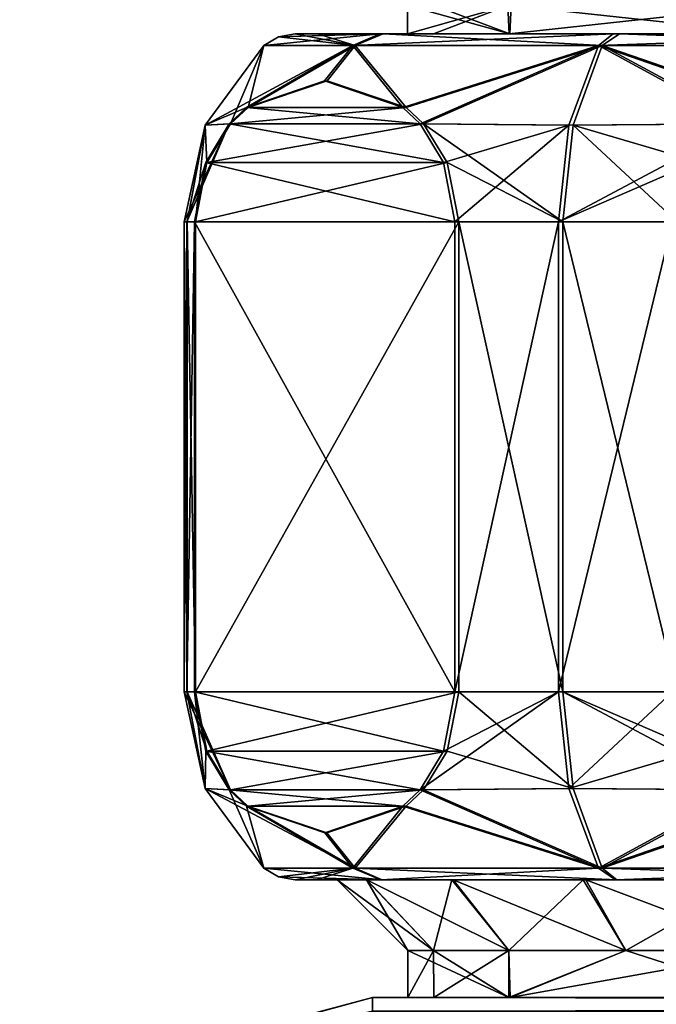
# Model space of a CAD drawing. Header units: metres. Extents: x -106 to 106, y -79 to 69.
# Tile 7 of 27: x -96 to -82, y 15 to 36. Entities that reach past the tile are written whole.
import ezdxf

# ---------------------------------------------------------------- set-up
doc = ezdxf.new("R2010")
doc.units = ezdxf.units.M
doc.layers.add('solid_21_422_010_000', color=7, linetype='CONTINUOUS')

msp = doc.modelspace()

# ---------------------------------------------------------------- linework, layer by layer
at = {"layer": 'solid_21_422_010_000'}
for points in [[(-85.621292, 36.099998, -6.587167), (-87.204628, 35.5, -3.463655), (-87.751701, 35.5, 0.037912)], [(-87.751701, 36.099998, 0.037912), (-87.751701, 35.5, 0.037912), (-85.576691, 35.5, 6.648484)], [(-87.751701, 36.099998, 0.037912), (-85.621292, 36.099998, -6.587167), (-87.751701, 35.5, 0.037912)], [(-87.181038, 36.099998, 3.535712), (-87.751701, 36.099998, 0.037912), (-85.576691, 35.5, 6.648484)], [(-85.621292, 36.099998, -6.587167), (-85.594551, 35.5, -6.62384), (-87.204628, 35.5, -3.463655)], [(-85.549706, 36.099998, 6.684975), (-87.181038, 36.099998, 3.535712), (-85.576691, 35.5, 6.648484)], [(-85.621292, 36.099998, -6.587167), (-80.043037, 36.099998, -10.678503), (-85.594551, 35.5, -6.62384)], [(-80.043037, 36.099998, -10.678503), (-79.984024, 35.5, -10.6981), (-85.594551, 35.5, -6.62384)], [(-85.549706, 36.099998, 6.684975), (-85.576691, 35.5, 6.648484), (-79.970993, 35.5, 10.702136)], [(-79.911858, 36.099998, 10.721335), (-85.549706, 36.099998, 6.684975), (-79.970993, 35.5, 10.702136)], [(-88.339867, 35.5, -6.782571), (-88.914421, 35.25, -7.111806), (-90.807106, 35.25, 0.048206)], [(-88.339867, 35.5, -6.782571), (-90.807106, 35.25, 0.048206), (-90.499222, 35.435413, 0.047169)], [(-90.499222, 35.435413, 0.047169), (-90.807106, 35.25, 0.048206), (-88.866219, 35.25, 7.195302)], [(-90.145676, 35.5, 0.045978), (-90.499222, 35.435413, 0.047169), (-88.866219, 35.25, 7.195302)], [(-88.339867, 35.5, -6.782571), (-90.499222, 35.435413, 0.047169), (-90.145676, 35.5, 0.045978)], [(-89.664345, 35.5, 3.591056), (-90.145676, 35.5, 0.045978), (-88.866219, 35.25, 7.195302)], [(-88.339867, 35.5, -6.782571), (-90.145676, 35.5, 0.045978), (-89.664345, 35.5, 3.591056)], [(-88.273262, 35.5, 6.897343), (-89.664345, 35.5, 3.591056), (-88.866219, 35.25, 7.195302)], [(-88.339867, 35.5, -6.782571), (-89.664345, 35.5, 3.591056), (-88.273262, 35.5, 6.897343)], [(-83.383171, 35.5, -11.781548), (-83.695305, 35.25, -12.366216), (-88.914421, 35.25, -7.111806)], [(-88.339867, 35.5, -6.782571), (-83.383171, 35.5, -11.781548), (-88.914421, 35.25, -7.111806)], [(-88.273262, 35.5, 6.897343), (-88.866219, 35.25, 7.195302), (-83.611809, 35.25, 12.414422)], [(-87.751701, 35.5, 0.037912), (-88.339867, 35.5, -6.782571), (-88.273262, 35.5, 6.897343)], [(-85.594551, 35.5, -6.62384), (-83.383171, 35.5, -11.781548), (-88.339867, 35.5, -6.782571)], [(-87.204628, 35.5, -3.463655), (-85.594551, 35.5, -6.62384), (-88.339867, 35.5, -6.782571)], [(-87.751701, 35.5, 0.037912), (-87.204628, 35.5, -3.463655), (-88.339867, 35.5, -6.782571)], [(-83.248764, 35.5, 11.859107), (-88.273262, 35.5, 6.897343), (-83.611809, 35.25, 12.414422)], [(-85.576691, 35.5, 6.648484), (-88.273262, 35.5, 6.897343), (-83.248764, 35.5, 11.859107)], [(-85.576691, 35.5, 6.648484), (-87.751701, 35.5, 0.037912), (-88.273262, 35.5, 6.897343)], [(-85.594551, 35.5, -6.62384), (-79.984024, 35.5, -10.6981), (-83.383171, 35.5, -11.781548)], [(-79.970993, 35.5, 10.702136), (-85.576691, 35.5, 6.648484), (-83.248764, 35.5, 11.859107)], [(-76.570686, 35.5, -13.645524), (-76.54821, 35.25, -14.307108), (-83.695305, 35.25, -12.366216)], [(-83.383171, 35.5, -11.781548), (-76.570686, 35.5, -13.645524), (-83.695305, 35.25, -12.366216)], [(-83.248764, 35.5, 11.859107), (-83.611809, 35.25, 12.414422), (-76.45179, 35.25, 14.307108)], [(-79.984024, 35.5, -10.6981), (-76.570686, 35.5, -13.645524), (-83.383171, 35.5, -11.781548)], [(-76.429314, 35.5, 13.645524), (-83.248764, 35.5, 11.859107), (-76.45179, 35.25, 14.307108)], [(-79.970993, 35.5, 10.702136), (-83.248764, 35.5, 11.859107), (-76.429314, 35.5, 13.645524)], [(-92.057098, 33.55719, 0.052418), (-90.807106, 35.25, 0.048206), (-88.914421, 35.25, -7.111806)], [(-91.178978, 33.931782, -4.552547), (-92.057098, 33.55719, 0.052418), (-88.914421, 35.25, -7.111806)], [(-91.518379, 33.582203, 4.014748), (-90.807106, 35.25, 0.048206), (-92.057098, 33.55719, 0.052418)], [(-91.518379, 33.582203, 4.014748), (-91.145416, 33.933746, 4.655747), (-90.807106, 35.25, 0.048206)], [(-89.517426, 34.5, -7.452958), (-91.178978, 33.931782, -4.552547), (-88.914421, 35.25, -7.111806)], [(-88.866219, 35.25, 7.195302), (-90.807106, 35.25, 0.048206), (-91.145416, 33.933746, 4.655747)], [(-88.866219, 35.25, 7.195302), (-91.145416, 33.933746, 4.655747), (-89.463165, 34.5, 7.546945)], [(-87.854698, 33.933746, -10.355426), (-89.517426, 34.5, -7.452958), (-88.914421, 35.25, -7.111806)], [(-88.866219, 35.25, 7.195302), (-89.463165, 34.5, 7.546945), (-87.782112, 33.931782, 10.436092)], [(-87.854698, 33.933746, -10.355426), (-88.914421, 35.25, -7.111806), (-83.695305, 35.25, -12.366216)], [(-83.611809, 35.25, 12.414422), (-88.866219, 35.25, 7.195302), (-87.782112, 33.931782, 10.436092)], [(-87.486061, 33.582203, -10.998924), (-87.854698, 33.933746, -10.355426), (-83.695305, 35.25, -12.366216)], [(-83.611809, 35.25, 12.414422), (-87.782112, 33.931782, 10.436092), (-87.411308, 33.581757, 11.073374)], [(-84.324371, 33.55719, -13.446387), (-87.486061, 33.582203, -10.998924), (-83.695305, 35.25, -12.366216)], [(-83.611809, 35.25, 12.414422), (-87.411308, 33.581757, 11.073374), (-84.232727, 33.55719, 13.499299)], [(-80.634171, 33.581757, -14.986156), (-84.324371, 33.55719, -13.446387), (-83.695305, 35.25, -12.366216)], [(-83.611809, 35.25, 12.414422), (-84.232727, 33.55719, 13.499299), (-80.532318, 33.582203, 15.013672)], [(-79.896866, 33.931782, -14.98864), (-83.695305, 35.25, -12.366216), (-76.54821, 35.25, -14.307108)], [(-79.896866, 33.931782, -14.98864), (-80.634171, 33.581757, -14.986156), (-83.695305, 35.25, -12.366216)], [(-83.611809, 35.25, 12.414422), (-80.532318, 33.582203, 15.013672), (-79.79071, 33.933746, 15.011173)], [(-76.45179, 35.25, 14.307108), (-83.611809, 35.25, 12.414422), (-79.79071, 33.933746, 15.011173)], [(-87.854698, 33.933746, -10.355426), (-91.178978, 33.931782, -4.552547), (-89.517426, 34.5, -7.452958)], [(-91.145416, 33.933746, 4.655747), (-87.782112, 33.931782, 10.436092), (-89.463165, 34.5, 7.546945)], [(-91.518379, 33.582203, 4.014748), (-87.782112, 33.931782, 10.436092), (-91.145416, 33.933746, 4.655747)], [(-87.486061, 33.582203, -10.998924), (-91.178978, 33.931782, -4.552547), (-87.854698, 33.933746, -10.355426)], [(-91.178978, 33.931782, -4.552547), (-91.545479, 33.581757, -3.912782), (-92.057098, 33.55719, 0.052418)], [(-87.486061, 33.582203, -10.998924), (-91.545479, 33.581757, -3.912782), (-91.178978, 33.931782, -4.552547)], [(-91.518379, 33.582203, 4.014748), (-87.411308, 33.581757, 11.073374), (-87.782112, 33.931782, 10.436092)], [(-92.499908, 31.5, 0.05391), (-92.057098, 33.55719, 0.052418), (-91.545479, 33.581757, -3.912782)], [(-92.447906, 31.5, -1.290108), (-92.499908, 31.5, 0.05391), (-91.545479, 33.581757, -3.912782)], [(-92.43885, 31.5, 1.397548), (-92.057098, 33.55719, 0.052418), (-92.499908, 31.5, 0.05391)], [(-92.043808, 32.759457, -3.042886), (-92.447906, 31.5, -1.290108), (-91.545479, 33.581757, -3.912782)], [(-92.43885, 31.5, 1.397548), (-92.265152, 31.5, 2.731309), (-92.057098, 33.55719, 0.052418)], [(-92.265152, 31.5, 2.731309), (-92.022202, 32.761314, 3.148853), (-92.057098, 33.55719, 0.052418)], [(-92.022202, 32.761314, 3.148853), (-91.518379, 33.582203, 4.014748), (-92.057098, 33.55719, 0.052418)], [(-86.988091, 32.761314, -11.868195), (-92.043808, 32.759457, -3.042886), (-91.545479, 33.581757, -3.912782)], [(-92.022202, 32.761314, 3.148853), (-87.411308, 33.581757, 11.073374), (-91.518379, 33.582203, 4.014748)], [(-92.022202, 32.761314, 3.148853), (-86.90712, 32.759457, 11.939892), (-87.411308, 33.581757, 11.073374)], [(-86.988091, 32.761314, -11.868195), (-91.545479, 33.581757, -3.912782), (-87.486061, 33.582203, -10.998924)], [(-86.988091, 32.761314, -11.868195), (-87.486061, 33.582203, -10.998924), (-84.324371, 33.55719, -13.446387)], [(-84.45327, 31.5, 13.883283), (-84.232727, 33.55719, 13.499299), (-87.411308, 33.581757, 11.073374)], [(-86.90712, 32.759457, 11.939892), (-84.45327, 31.5, 13.883283), (-87.411308, 33.581757, 11.073374)], [(-86.747955, 31.5, -12.287366), (-86.988091, 32.761314, -11.868195), (-84.324371, 33.55719, -13.446387)], [(-84.546638, 31.5, -13.829372), (-86.747955, 31.5, -12.287366), (-84.324371, 33.55719, -13.446387)], [(-84.546638, 31.5, -13.829372), (-84.324371, 33.55719, -13.446387), (-80.634171, 33.581757, -14.986156)], [(-81.636688, 32.759457, -14.982778), (-84.546638, 31.5, -13.829372), (-80.634171, 33.581757, -14.986156)], [(-84.45327, 31.5, 13.883283), (-82.017189, 31.5, 15.018675), (-84.232727, 33.55719, 13.499299)], [(-81.534111, 32.761314, 15.017047), (-80.532318, 33.582203, 15.013672), (-84.232727, 33.55719, 13.499299)], [(-82.017189, 31.5, 15.018675), (-81.534111, 32.761314, 15.017047), (-84.232727, 33.55719, 13.499299)], [(-92.043808, 32.759457, -3.042886), (-92.283195, 31.5, -2.62501), (-92.447906, 31.5, -1.290108)], [(-86.747955, 31.5, -12.287366), (-92.283195, 31.5, -2.62501), (-92.043808, 32.759457, -3.042886)], [(-92.265152, 31.5, 2.731309), (-86.90712, 32.759457, 11.939892), (-92.022202, 32.761314, 3.148853)], [(-92.265152, 31.5, 2.731309), (-86.664925, 31.5, 12.356145), (-86.90712, 32.759457, 11.939892)], [(-86.747955, 31.5, -12.287366), (-92.043808, 32.759457, -3.042886), (-86.988091, 32.761314, -11.868195)], [(-86.90712, 32.759457, 11.939892), (-86.664925, 31.5, 12.356145), (-84.45327, 31.5, 13.883283)], [(-81.636688, 32.759457, -14.982778), (-82.118271, 31.5, -14.981154), (-84.546638, 31.5, -13.829372)], [(-92.447906, 31.5, -1.290108), (-92.447906, 21.5, -1.290108), (-92.499908, 21.5, 0.05391)], [(-92.447906, 31.5, -1.290108), (-92.499908, 21.5, 0.05391), (-92.499908, 31.5, 0.05391)], [(-92.43885, 21.5, 1.397548), (-92.499908, 31.5, 0.05391), (-92.499908, 21.5, 0.05391)], [(-92.43885, 21.5, 1.397548), (-92.43885, 31.5, 1.397548), (-92.499908, 31.5, 0.05391)], [(-92.283195, 31.5, -2.62501), (-92.283195, 21.5, -2.62501), (-92.447906, 21.5, -1.290108)], [(-92.283195, 31.5, -2.62501), (-92.447906, 21.5, -1.290108), (-92.447906, 31.5, -1.290108)], [(-92.265152, 21.5, 2.731309), (-92.265152, 31.5, 2.731309), (-92.43885, 31.5, 1.397548)], [(-92.265152, 21.5, 2.731309), (-92.43885, 31.5, 1.397548), (-92.43885, 21.5, 1.397548)], [(-92.283195, 31.5, -2.62501), (-86.747955, 21.5, -12.287366), (-92.283195, 21.5, -2.62501)], [(-86.747955, 31.5, -12.287366), (-86.747955, 21.5, -12.287366), (-92.283195, 31.5, -2.62501)], [(-92.265152, 21.5, 2.731309), (-86.664925, 31.5, 12.356145), (-92.265152, 31.5, 2.731309)], [(-86.664925, 21.5, 12.356145), (-86.664925, 31.5, 12.356145), (-92.265152, 21.5, 2.731309)], [(-84.546638, 31.5, -13.829372), (-84.546638, 21.5, -13.829372), (-86.747955, 21.5, -12.287366)], [(-84.546638, 31.5, -13.829372), (-86.747955, 21.5, -12.287366), (-86.747955, 31.5, -12.287366)], [(-84.45327, 21.5, 13.883283), (-84.45327, 31.5, 13.883283), (-86.664925, 31.5, 12.356145)], [(-84.45327, 21.5, 13.883283), (-86.664925, 31.5, 12.356145), (-86.664925, 21.5, 12.356145)], [(-82.118271, 31.5, -14.981154), (-82.118271, 21.5, -14.981154), (-84.546638, 21.5, -13.829372)], [(-82.118271, 31.5, -14.981154), (-84.546638, 21.5, -13.829372), (-84.546638, 31.5, -13.829372)], [(-82.017189, 21.5, 15.018675), (-82.017189, 31.5, 15.018675), (-84.45327, 31.5, 13.883283)], [(-82.017189, 21.5, 15.018675), (-84.45327, 31.5, 13.883283), (-84.45327, 21.5, 13.883283)], [(-92.499908, 21.5, 0.05391), (-92.447906, 21.5, -1.290108), (-92.057098, 19.44281, 0.052418)], [(-91.518768, 19.418242, 4.014081), (-92.499908, 21.5, 0.05391), (-92.057098, 19.44281, 0.052418)], [(-92.43885, 21.5, 1.397548), (-92.499908, 21.5, 0.05391), (-91.518768, 19.418242, 4.014081)], [(-92.447906, 21.5, -1.290108), (-92.283195, 21.5, -2.62501), (-92.057098, 19.44281, 0.052418)], [(-92.022949, 20.240543, 3.147562), (-92.43885, 21.5, 1.397548), (-91.518768, 19.418242, 4.014081)], [(-92.022949, 20.240543, 3.147562), (-92.265152, 21.5, 2.731309), (-92.43885, 21.5, 1.397548)], [(-92.283195, 21.5, -2.62501), (-92.043068, 20.238686, -3.044181), (-92.057098, 19.44281, 0.052418)], [(-92.283195, 21.5, -2.62501), (-86.747955, 21.5, -12.287366), (-86.987343, 20.240543, -11.86949)], [(-92.283195, 21.5, -2.62501), (-86.987343, 20.240543, -11.86949), (-92.043068, 20.238686, -3.044181)], [(-86.664925, 21.5, 12.356145), (-92.265152, 21.5, 2.731309), (-92.022949, 20.240543, 3.147562)], [(-86.664925, 21.5, 12.356145), (-92.022949, 20.240543, 3.147562), (-86.907875, 20.238686, 11.938601)], [(-84.546638, 21.5, -13.829372), (-84.323517, 19.44281, -13.446883), (-87.48568, 19.418242, -10.999594)], [(-86.987343, 20.240543, -11.86949), (-84.546638, 21.5, -13.829372), (-87.48568, 19.418242, -10.999594)], [(-86.987343, 20.240543, -11.86949), (-86.747955, 21.5, -12.287366), (-84.546638, 21.5, -13.829372)], [(-86.664925, 21.5, 12.356145), (-86.907875, 20.238686, 11.938601), (-84.233582, 19.44281, 13.498809)], [(-84.45327, 21.5, 13.883283), (-86.664925, 21.5, 12.356145), (-84.233582, 19.44281, 13.498809)], [(-84.546638, 21.5, -13.829372), (-82.118271, 21.5, -14.981154), (-84.323517, 19.44281, -13.446883)], [(-84.45327, 21.5, 13.883283), (-84.233582, 19.44281, 13.498809), (-80.533089, 19.418242, 15.013674)], [(-81.535606, 20.240543, 15.017052), (-84.45327, 21.5, 13.883283), (-80.533089, 19.418242, 15.013674)], [(-81.535606, 20.240543, 15.017052), (-82.017189, 21.5, 15.018675), (-84.45327, 21.5, 13.883283)], [(-82.118271, 21.5, -14.981154), (-81.635193, 20.238686, -14.982782), (-84.323517, 19.44281, -13.446883)], [(-92.043068, 20.238686, -3.044181), (-91.54509, 19.417797, -3.913451), (-92.057098, 19.44281, 0.052418)], [(-92.043068, 20.238686, -3.044181), (-86.987343, 20.240543, -11.86949), (-87.48568, 19.418242, -10.999594)], [(-92.043068, 20.238686, -3.044181), (-87.48568, 19.418242, -10.999594), (-91.54509, 19.417797, -3.913451)], [(-86.907875, 20.238686, 11.938601), (-92.022949, 20.240543, 3.147562), (-91.518768, 19.418242, 4.014081)], [(-86.907875, 20.238686, 11.938601), (-91.518768, 19.418242, 4.014081), (-87.411697, 19.417797, 11.072706)], [(-86.907875, 20.238686, 11.938601), (-87.411697, 19.417797, 11.072706), (-84.233582, 19.44281, 13.498809)], [(-81.635193, 20.238686, -14.982782), (-80.6334, 19.417797, -14.986158), (-84.323517, 19.44281, -13.446883)], [(-92.057098, 19.44281, 0.052418), (-90.807106, 17.75, 0.048206), (-88.866219, 17.75, 7.195302)], [(-92.057098, 19.44281, 0.052418), (-91.54509, 19.417797, -3.913451), (-90.807106, 17.75, 0.048206)], [(-91.147964, 19.068218, 4.651361), (-92.057098, 19.44281, 0.052418), (-88.866219, 17.75, 7.195302)], [(-91.147964, 19.068218, 4.651361), (-91.518768, 19.418242, 4.014081), (-92.057098, 19.44281, 0.052418)], [(-91.54509, 19.417797, -3.913451), (-87.48568, 19.418242, -10.999594), (-87.85218, 19.068218, -10.359829)], [(-91.54509, 19.417797, -3.913451), (-91.176453, 19.066254, -4.55695), (-90.807106, 17.75, 0.048206)], [(-91.54509, 19.417797, -3.913451), (-87.85218, 19.068218, -10.359829), (-91.176453, 19.066254, -4.55695)], [(-87.411697, 19.417797, 11.072706), (-91.518768, 19.418242, 4.014081), (-91.147964, 19.068218, 4.651361)], [(-87.411697, 19.417797, 11.072706), (-91.147964, 19.068218, 4.651361), (-87.78466, 19.066254, 10.431707)], [(-87.85218, 19.068218, -10.359829), (-87.48568, 19.418242, -10.999594), (-83.695305, 17.75, -12.366216)], [(-87.411697, 19.417797, 11.072706), (-87.78466, 19.066254, 10.431707), (-83.611809, 17.75, 12.414422)], [(-87.48568, 19.418242, -10.999594), (-84.323517, 19.44281, -13.446883), (-83.695305, 17.75, -12.366216)], [(-84.233582, 19.44281, 13.498809), (-87.411697, 19.417797, 11.072706), (-83.611809, 17.75, 12.414422)], [(-84.323517, 19.44281, -13.446883), (-80.6334, 19.417797, -14.986158), (-83.695305, 17.75, -12.366216)], [(-80.533089, 19.418242, 15.013674), (-84.233582, 19.44281, 13.498809), (-83.611809, 17.75, 12.414422)], [(-80.6334, 19.417797, -14.986158), (-79.891792, 19.066254, -14.988657), (-83.695305, 17.75, -12.366216)], [(-79.795784, 19.068218, 15.01119), (-80.533089, 19.418242, 15.013674), (-83.611809, 17.75, 12.414422)], [(-91.176453, 19.066254, -4.55695), (-87.85218, 19.068218, -10.359829), (-89.513725, 18.5, -7.459418)], [(-91.176453, 19.066254, -4.55695), (-88.914421, 17.75, -7.111806), (-90.807106, 17.75, 0.048206)], [(-91.176453, 19.066254, -4.55695), (-89.513725, 18.5, -7.459418), (-88.914421, 17.75, -7.111806)], [(-89.466911, 18.5, 7.54051), (-91.147964, 19.068218, 4.651361), (-88.866219, 17.75, 7.195302)], [(-87.78466, 19.066254, 10.431707), (-91.147964, 19.068218, 4.651361), (-89.466911, 18.5, 7.54051)], [(-89.513725, 18.5, -7.459418), (-87.85218, 19.068218, -10.359829), (-88.914421, 17.75, -7.111806)], [(-87.78466, 19.066254, 10.431707), (-89.466911, 18.5, 7.54051), (-88.866219, 17.75, 7.195302)], [(-87.85218, 19.068218, -10.359829), (-83.695305, 17.75, -12.366216), (-88.914421, 17.75, -7.111806)], [(-87.78466, 19.066254, 10.431707), (-88.866219, 17.75, 7.195302), (-83.611809, 17.75, 12.414422)], [(-79.891792, 19.066254, -14.988657), (-76.54821, 17.75, -14.307108), (-83.695305, 17.75, -12.366216)], [(-79.795784, 19.068218, 15.01119), (-83.611809, 17.75, 12.414422), (-76.45179, 17.75, 14.307108)], [(-90.807106, 17.75, 0.048206), (-90.499222, 17.564585, 0.047169), (-88.293892, 17.5, 6.862203)], [(-88.866219, 17.75, 7.195302), (-90.807106, 17.75, 0.048206), (-88.293892, 17.5, 6.862203)], [(-88.914421, 17.75, -7.111806), (-90.499222, 17.564585, 0.047169), (-90.807106, 17.75, 0.048206)], [(-88.914421, 17.75, -7.111806), (-90.145676, 17.5, 0.045978), (-90.499222, 17.564585, 0.047169)], [(-88.914421, 17.75, -7.111806), (-89.68824, 17.5, -3.502263), (-90.145676, 17.5, 0.045978)], [(-88.914421, 17.75, -7.111806), (-88.319473, 17.5, -6.81785), (-89.68824, 17.5, -3.502263)], [(-88.914421, 17.75, -7.111806), (-83.695305, 17.75, -12.366216), (-88.319473, 17.5, -6.81785)], [(-88.866219, 17.75, 7.195302), (-88.293892, 17.5, 6.862203), (-83.303619, 17.5, 11.827664)], [(-83.611809, 17.75, 12.414422), (-88.866219, 17.75, 7.195302), (-83.303619, 17.5, 11.827664)], [(-83.695305, 17.75, -12.366216), (-83.328529, 17.5, -11.81336), (-88.319473, 17.5, -6.81785)], [(-83.695305, 17.75, -12.366216), (-76.54821, 17.75, -14.307108), (-83.328529, 17.5, -11.81336)], [(-83.611809, 17.75, 12.414422), (-83.303619, 17.5, 11.827664), (-76.478729, 17.5, 13.645691)], [(-76.45179, 17.75, 14.307108), (-83.611809, 17.75, 12.414422), (-76.478729, 17.5, 13.645691)], [(-76.54821, 17.75, -14.307108), (-76.521271, 17.5, -13.645691), (-83.328529, 17.5, -11.81336)], [(-90.499222, 17.564585, 0.047169), (-90.145676, 17.5, 0.045978), (-88.293892, 17.5, 6.862203)], [(-89.68824, 17.5, -3.502263), (-89.25, 17.5), (-90.145676, 17.5, 0.045978)], [(-88.618629, 17.5, 3.959456), (-90.145676, 17.5, 0.045978), (-89.25, 17.5)], [(-88.618629, 17.5, 3.959456), (-88.293892, 17.5, 6.862203), (-90.145676, 17.5, 0.045978)], [(-89.68824, 17.5, -3.502263), (-88.319473, 17.5, -6.81785), (-89.25, 17.5)], [(-89.25, 17.5), (-87.75, 16), (-87.199387, 16, 3.476441)], [(-88.624954, 17.5, -3.9407), (-87.75, 16), (-89.25, 17.5)], [(-88.618629, 17.5, 3.959456), (-89.25, 17.5), (-87.199387, 16, 3.476441)], [(-88.319473, 17.5, -6.81785), (-88.624954, 17.5, -3.9407), (-89.25, 17.5)], [(-88.624954, 17.5, -3.9407), (-87.199387, 16, -3.476441), (-87.75, 16)], [(-88.624954, 17.5, -3.9407), (-86.813393, 17.5, -7.495402), (-87.199387, 16, -3.476441)], [(-88.319473, 17.5, -6.81785), (-86.813393, 17.5, -7.495402), (-88.624954, 17.5, -3.9407)], [(-88.618629, 17.5, 3.959456), (-87.199387, 16, 3.476441), (-85.60144, 16, 6.612584)], [(-88.618629, 17.5, 3.959456), (-85.60144, 16, 6.612584), (-86.784805, 17.5, 7.534356)], [(-88.618629, 17.5, 3.959456), (-86.784805, 17.5, 7.534356), (-88.293892, 17.5, 6.862203)], [(-88.319473, 17.5, -6.81785), (-83.328529, 17.5, -11.81336), (-86.813393, 17.5, -7.495402)], [(-83.965591, 17.5, 10.335173), (-83.303619, 17.5, 11.827664), (-88.293892, 17.5, 6.862203)], [(-86.784805, 17.5, 7.534356), (-83.965591, 17.5, 10.335173), (-88.293892, 17.5, 6.862203)], [(-86.813393, 17.5, -7.495402), (-85.60144, 16, -6.612584), (-87.199387, 16, -3.476441)], [(-86.813393, 17.5, -7.495402), (-84.017792, 17.5, -10.297047), (-85.60144, 16, -6.612584)], [(-83.328529, 17.5, -11.81336), (-84.017792, 17.5, -10.297047), (-86.813393, 17.5, -7.495402)], [(-86.784805, 17.5, 7.534356), (-85.60144, 16, 6.612584), (-83.112587, 16, 9.101441)], [(-86.784805, 17.5, 7.534356), (-83.112587, 16, 9.101441), (-83.965591, 17.5, 10.335173)], [(-84.017792, 17.5, -10.297047), (-83.112587, 16, -9.101441), (-85.60144, 16, -6.612584)], [(-84.017792, 17.5, -10.297047), (-80.463615, 17.5, -12.117272), (-83.112587, 16, -9.101441)], [(-83.328529, 17.5, -11.81336), (-80.463615, 17.5, -12.117272), (-84.017792, 17.5, -10.297047)], [(-83.965591, 17.5, 10.335173), (-83.112587, 16, 9.101441), (-79.97644, 16, 10.699386)], [(-83.965591, 17.5, 10.335173), (-79.97644, 16, 10.699386), (-80.407852, 17.5, 12.135587)], [(-83.965591, 17.5, 10.335173), (-80.407852, 17.5, 12.135587), (-83.303619, 17.5, 11.827664)], [(-83.328529, 17.5, -11.81336), (-76.521271, 17.5, -13.645691), (-80.463615, 17.5, -12.117272)], [(-80.407852, 17.5, 12.135587), (-76.478729, 17.5, 13.645691), (-83.303619, 17.5, 11.827664)], [(-80.463615, 17.5, -12.117272), (-79.97644, 16, -10.699386), (-83.112587, 16, -9.101441)], [(-87.75, 16), (-87.75, 15), (-85.597603, 15, 6.61683)], [(-87.199387, 16, -3.476441), (-87.191208, 15, -3.499164), (-87.75, 15)], [(-87.199387, 16, -3.476441), (-87.75, 15), (-87.75, 16)], [(-87.199387, 16, 3.476441), (-87.75, 16), (-85.597603, 15, 6.61683)], [(-85.60144, 16, 6.612584), (-87.199387, 16, 3.476441), (-85.597603, 15, 6.61683)], [(-87.199387, 16, -3.476441), (-85.60144, 16, -6.612584), (-87.191208, 15, -3.499164)], [(-85.60144, 16, -6.612584), (-85.570747, 15, -6.653409), (-87.191208, 15, -3.499164)], [(-83.112587, 16, 9.101441), (-85.60144, 16, 6.612584), (-85.597603, 15, 6.61683)], [(-85.60144, 16, -6.612584), (-83.112587, 16, -9.101441), (-85.570747, 15, -6.653409)], [(-83.112587, 16, 9.101441), (-85.597603, 15, 6.61683), (-80.0065, 15, 10.688696)], [(-79.97644, 16, -10.699386), (-79.947418, 15, -10.708095), (-85.570747, 15, -6.653409)], [(-83.112587, 16, -9.101441), (-79.97644, 16, -10.699386), (-85.570747, 15, -6.653409)], [(-79.97644, 16, 10.699386), (-83.112587, 16, 9.101441), (-80.0065, 15, 10.688696)], [(-96, 12.990381, -20), (-88.5, 15, 20), (-88.5, 15, -20)], [(-96, 12.990381, 20), (-88.5, 14.707107, 20.707108), (-88.5, 15, 20)], [(-96, 12.990381, 20), (-88.5, 15, 20), (-96, 12.990381, -20)], [(-96, 12.990381, -20), (-88.5, 15, -20), (-94.881172, 13.250646, -20.707108)], [(-94.881172, 13.250646, -20.707108), (-88.5, 15, -20), (-88.5, 14.707107, -20.707108)], [(-88.5, 15, -20), (65.25, 15), (65.808792, 15, -3.499164)], [(-72.9935, 15, -10.688696), (65.25, 15), (-88.5, 15, -20)], [(-88.5, 15, -20), (65.808792, 15, -3.499164), (67.429253, 15, -6.653409)], [(-88.5, 15, -20), (67.429253, 15, -6.653409), (73.052582, 15, -10.708095)], [(-88.5, 15, -20), (73.052582, 15, -10.708095), (80.0065, 15, -10.688696)], [(88.5, 15, -20), (-88.5, 15, -20), (80.0065, 15, -10.688696)], [(-87.75, 15), (-88.5, 15, -20), (-88.5, 15, 20)], [(-80.0065, 15, 10.688696), (-88.5, 15, 20), (88.5, 15, 20)], [(-88.5, 14.707107, 20.707108), (88.5, 15, 20), (-88.5, 15, 20)], [(-85.597603, 15, 6.61683), (-87.75, 15), (-88.5, 15, 20)], [(-80.0065, 15, 10.688696), (-85.597603, 15, 6.61683), (-88.5, 15, 20)], [(88.5, 14.707107, -20.707108), (-88.5, 15, -20), (88.5, 15, -20)], [(-87.191208, 15, -3.499164), (-88.5, 15, -20), (-87.75, 15)], [(-79.947418, 15, -10.708095), (-72.9935, 15, -10.688696), (-88.5, 15, -20)], [(-85.570747, 15, -6.653409), (-79.947418, 15, -10.708095), (-88.5, 15, -20)], [(-87.191208, 15, -3.499164), (-85.570747, 15, -6.653409), (-88.5, 15, -20)], [(-88.5, 14.707107, -20.707108), (-88.5, 15, -20), (88.5, 14.707107, -20.707108)], [(-88.5, 14.707107, 20.707108), (88.5, 14.707107, 20.707108), (88.5, 15, 20)]]:
    msp.add_3dface(points, dxfattribs=at)

doc.saveas('drawing.dxf')
